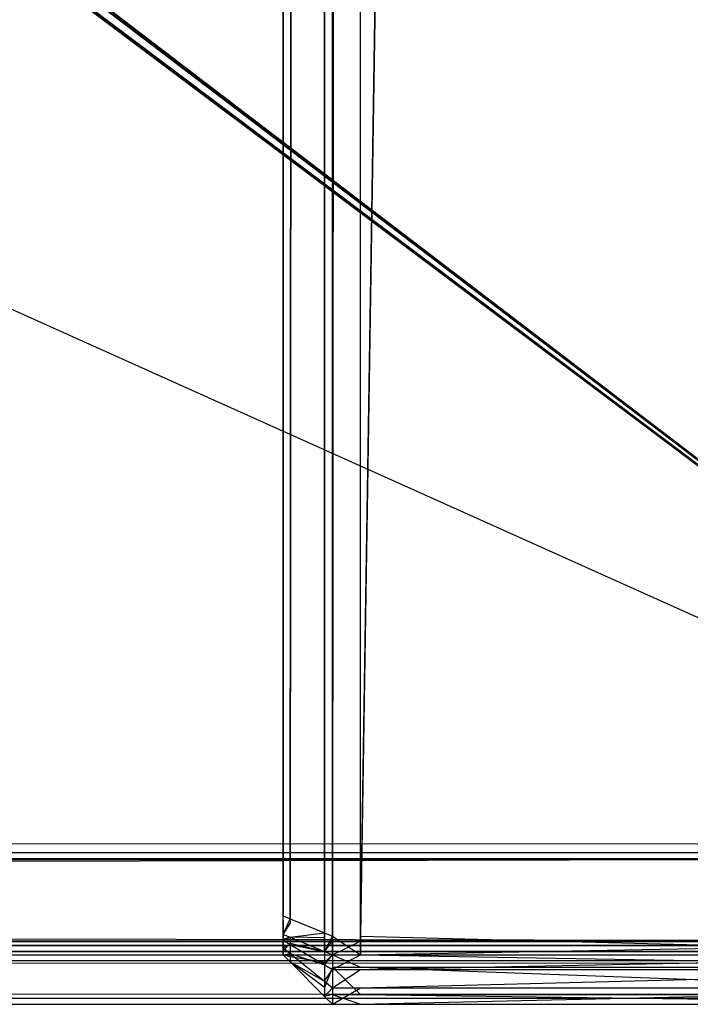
# Model space of a CAD drawing. Extents: x 0 to 0.8, y -0.501 to 0.
# Tile 80 of 111: x 0.78644 to 0.79322, y -0.50126 to -0.49131. Entities that reach past the tile are written whole.
import ezdxf

# ---------------------------------------------------------------- set-up
doc = ezdxf.new("R2010")
doc.units = 0
for name, color, linetype in [('L37_KORPUS1_2___REPLACEMTFOREMP', 7, 'CONTINUOUS'), ('L39_KORPUS1_0___REPLACEMTFOREMP', 7, 'CONTINUOUS'), ('L3_ABDECKPL_0___REPLACEMTFOREMP', 7, 'CONTINUOUS')]:
    doc.layers.add(name, color=color, linetype=linetype)

msp = doc.modelspace()

# ---------------------------------------------------------------- linework, layer by layer
at = {"layer": 'L37_KORPUS1_2___REPLACEMTFOREMP', "color": 8}
for points, invisible_edges in [([(0.797254, -0.022502, 0.007121), (0.789885, -0.500622, 0.007121), (0.789885, -0.026105, 0.007121), (0.797254, -0.022502, 0.007121)], 13), ([(0.789885, -0.500622, 0.007121), (0.797254, -0.022502, 0.007121), (0.797254, -0.500622, 0.007121), (0.789885, -0.500622, 0.007121)], 14), ([(0.789885, -0.500574, 0.590624), (0.797254, -0.022557, 0.590624), (0.789885, -0.026159, 0.590624), (0.789885, -0.500574, 0.590624)], 13), ([(0.797254, -0.022557, 0.590624), (0.789885, -0.500574, 0.590624), (0.797254, -0.500574, 0.590624), (0.797254, -0.022557, 0.590624)], 14), ([(0.789172, -0.500444, 0.00755), (0.789521, -0.026138, 0.007201), (0.789521, -0.500589, 0.007201), (0.789172, -0.500444, 0.00755)], 13), ([(0.789521, -0.026138, 0.007201), (0.789172, -0.500444, 0.00755), (0.789172, -0.026282, 0.00755), (0.789521, -0.026138, 0.007201)], 14), ([(0.789601, -0.026105, 0.007121), (0.789521, -0.500589, 0.007201), (0.789521, -0.026138, 0.007201), (0.789601, -0.026105, 0.007121)], 13), ([(0.789521, -0.500589, 0.007201), (0.789601, -0.026105, 0.007121), (0.789601, -0.500622, 0.007121), (0.789521, -0.500589, 0.007201)], 14), ([(0.789601, -0.026159, 0.590624), (0.789521, -0.500541, 0.590544), (0.789601, -0.500574, 0.590624), (0.789601, -0.026159, 0.590624)], 13), ([(0.789521, -0.500541, 0.590544), (0.789601, -0.026159, 0.590624), (0.789521, -0.026192, 0.590544), (0.789521, -0.500541, 0.590544)], 14), ([(0.789885, -0.026105, 0.007121), (0.789601, -0.500622, 0.007121), (0.789601, -0.026105, 0.007121), (0.789885, -0.026105, 0.007121)], 13), ([(0.789601, -0.500622, 0.007121), (0.789885, -0.026105, 0.007121), (0.789885, -0.500622, 0.007121), (0.789601, -0.500622, 0.007121)], 14), ([(0.789601, -0.500574, 0.590624), (0.789885, -0.026159, 0.590624), (0.789601, -0.026159, 0.590624), (0.789601, -0.500574, 0.590624)], 13), ([(0.789885, -0.026159, 0.590624), (0.789601, -0.500574, 0.590624), (0.789885, -0.500574, 0.590624), (0.789885, -0.026159, 0.590624)], 14), ([(0.789521, -0.026192, 0.590544), (0.789172, -0.500397, 0.590195), (0.789521, -0.500541, 0.590544), (0.789521, -0.026192, 0.590544)], 13), ([(0.789172, -0.500397, 0.590195), (0.789521, -0.026192, 0.590544), (0.789172, -0.026337, 0.590195), (0.789172, -0.500397, 0.590195)], 14), ([(0.789172, -0.026282, 0.00755), (0.789101, -0.500415, 0.007621), (0.789101, -0.026312, 0.007621), (0.789172, -0.026282, 0.00755)], 13), ([(0.789101, -0.500415, 0.007621), (0.789172, -0.026282, 0.00755), (0.789172, -0.500444, 0.00755), (0.789101, -0.500415, 0.007621)], 14), ([(0.789101, -0.026312, 0.00784), (0.789101, -0.500415, 0.007621), (0.789101, -0.500415, 0.00784), (0.789101, -0.026312, 0.00784)], 13), ([(0.789101, -0.500415, 0.007621), (0.789101, -0.026312, 0.00784), (0.789101, -0.026312, 0.007621), (0.789101, -0.500415, 0.007621)], 14), ([(0.789101, -0.500415, 0.00784), (0.789101, -0.500367, 0.589905), (0.789101, -0.026312, 0.00784), (0.789101, -0.500415, 0.00784)], 13), ([(0.789101, -0.026312, 0.00784), (0.789101, -0.500367, 0.589905), (0.789101, -0.026366, 0.589905), (0.789101, -0.026312, 0.00784)], 10), ([(0.789172, -0.026337, 0.590195), (0.789101, -0.500367, 0.590124), (0.789172, -0.500397, 0.590195), (0.789172, -0.026337, 0.590195)], 13), ([(0.789101, -0.500367, 0.590124), (0.789172, -0.026337, 0.590195), (0.789101, -0.026366, 0.590124), (0.789101, -0.500367, 0.590124)], 14), ([(0.789101, -0.026366, 0.590124), (0.789101, -0.500367, 0.589905), (0.789101, -0.500367, 0.590124), (0.789101, -0.026366, 0.590124)], 13), ([(0.789101, -0.500367, 0.589905), (0.789101, -0.026366, 0.590124), (0.789101, -0.026366, 0.589905), (0.789101, -0.500367, 0.589905)], 14), ([(0.789101, -0.500555, 0.590124), (0.789172, -0.500397, 0.590195), (0.789101, -0.500367, 0.590124), (0.789101, -0.500555, 0.590124)], 14), ([(0.789101, -0.500367, 0.590124), (0.789101, -0.500464, 0.589905), (0.789101, -0.500555, 0.590124), (0.789101, -0.500367, 0.590124)], 13), ([(0.789101, -0.500464, 0.589905), (0.789101, -0.500367, 0.590124), (0.789101, -0.500367, 0.589905), (0.789101, -0.500464, 0.589905)], 14), ([(0.789101, -0.500464, 0.00784), (0.789101, -0.500464, 0.589905), (0.789101, -0.500367, 0.589905), (0.789101, -0.500464, 0.00784)], 13), ([(0.789101, -0.500464, 0.00784), (0.789101, -0.500367, 0.589905), (0.789101, -0.500415, 0.00784), (0.789101, -0.500464, 0.00784)], 10), ([(0.789172, -0.500397, 0.590195), (0.789101, -0.500555, 0.590124), (0.789172, -0.500584, 0.590195), (0.789172, -0.500397, 0.590195)], 13), ([(0.789172, -0.500444, 0.00755), (0.789101, -0.500555, 0.007621), (0.789101, -0.500415, 0.007621), (0.789172, -0.500444, 0.00755)], 13), ([(0.789101, -0.500464, 0.00784), (0.789101, -0.500415, 0.007621), (0.789101, -0.500555, 0.007621), (0.789101, -0.500464, 0.00784)], 13), ([(0.789101, -0.500415, 0.007621), (0.789101, -0.500464, 0.00784), (0.789101, -0.500415, 0.00784), (0.789101, -0.500415, 0.007621)], 14), ([(0.789101, -0.500555, 0.007621), (0.789172, -0.500444, 0.00755), (0.789172, -0.500584, 0.00755), (0.789101, -0.500555, 0.007621)], 14), ([(0.789172, -0.500584, 0.590195), (0.789521, -0.500541, 0.590544), (0.789172, -0.500397, 0.590195), (0.789172, -0.500584, 0.590195)], 14), ([(0.789521, -0.500589, 0.007201), (0.789172, -0.500584, 0.00755), (0.789172, -0.500444, 0.00755), (0.789521, -0.500589, 0.007201)], 14), ([(0.789101, -0.500555, 0.007621), (0.789101, -0.500484, 0.00786), (0.789101, -0.500464, 0.00784), (0.789101, -0.500555, 0.007621)], 14), ([(0.789101, -0.500487, 0.589882), (0.789101, -0.500555, 0.590124), (0.789101, -0.500464, 0.589905), (0.789101, -0.500487, 0.589882)], 14), ([(0.789101, -0.500484, 0.00786), (0.789101, -0.500487, 0.589882), (0.789101, -0.500464, 0.589905), (0.789101, -0.500484, 0.00786)], 13), ([(0.789101, -0.500484, 0.00786), (0.789101, -0.500464, 0.589905), (0.789101, -0.500464, 0.00784), (0.789101, -0.500484, 0.00786)], 10), ([(0.789101, -0.500484, 0.00786), (0.789101, -0.500555, 0.007621), (0.789101, -0.500606, 0.007672), (0.789101, -0.500484, 0.00786)], 13), ([(0.789101, -0.500606, 0.007672), (0.789101, -0.500527, 0.007903), (0.789101, -0.500484, 0.00786), (0.789101, -0.500606, 0.007672)], 14), ([(0.789101, -0.500527, 0.007903), (0.789101, -0.500516, 0.589853), (0.789101, -0.500484, 0.00786), (0.789101, -0.500527, 0.007903)], 13), ([(0.789101, -0.500484, 0.00786), (0.789101, -0.500516, 0.589853), (0.789101, -0.500487, 0.589882), (0.789101, -0.500484, 0.00786)], 10), ([(0.789101, -0.500516, 0.589853), (0.789101, -0.500616, 0.590063), (0.789101, -0.500487, 0.589882), (0.789101, -0.500516, 0.589853)], 14), ([(0.789101, -0.500555, 0.590124), (0.789101, -0.500487, 0.589882), (0.789101, -0.500616, 0.590063), (0.789101, -0.500555, 0.590124)], 13), ([(0.789101, -0.500543, 0.589826), (0.789101, -0.500692, 0.589986), (0.789101, -0.500516, 0.589853), (0.789101, -0.500543, 0.589826)], 14), ([(0.789101, -0.500616, 0.590063), (0.789101, -0.500516, 0.589853), (0.789101, -0.500692, 0.589986), (0.789101, -0.500616, 0.590063)], 13), ([(0.789101, -0.500516, 0.589853), (0.789101, -0.500543, 0.589682), (0.789101, -0.500543, 0.589826), (0.789101, -0.500516, 0.589853)], 13), ([(0.789101, -0.500543, 0.589682), (0.789101, -0.500516, 0.589853), (0.789101, -0.500543, 0.008047), (0.789101, -0.500543, 0.589682)], 10), ([(0.789101, -0.500543, 0.008047), (0.789101, -0.500516, 0.589853), (0.789101, -0.500543, 0.007919), (0.789101, -0.500543, 0.008047)], 13), ([(0.789101, -0.500543, 0.007919), (0.789101, -0.500516, 0.589853), (0.789101, -0.500527, 0.007903), (0.789101, -0.500543, 0.007919)], 10), ([(0.789101, -0.500527, 0.007903), (0.789101, -0.500606, 0.007672), (0.789101, -0.50072, 0.007787), (0.789101, -0.500527, 0.007903)], 13), ([(0.789101, -0.50072, 0.007787), (0.789101, -0.500543, 0.007919), (0.789101, -0.500527, 0.007903), (0.789101, -0.50072, 0.007787)], 14), ([(0.789101, -0.500692, 0.589986), (0.789101, -0.500543, 0.589826), (0.789101, -0.500762, 0.589917), (0.789101, -0.500692, 0.589986)], 13), ([(0.789101, -0.500543, 0.008047), (0.789101, -0.500762, 0.007828), (0.789101, -0.500762, 0.008047), (0.789101, -0.500543, 0.008047)], 13), ([(0.789101, -0.500762, 0.007828), (0.789101, -0.500543, 0.008047), (0.789101, -0.500543, 0.007919), (0.789101, -0.500762, 0.007828)], 14), ([(0.789101, -0.500543, 0.589826), (0.789101, -0.500762, 0.589682), (0.789101, -0.500762, 0.589917), (0.789101, -0.500543, 0.589826)], 13), ([(0.789101, -0.500762, 0.589682), (0.789101, -0.500543, 0.589826), (0.789101, -0.500543, 0.589682), (0.789101, -0.500762, 0.589682)], 14), ([(0.789101, -0.500543, 0.007919), (0.789101, -0.50072, 0.007787), (0.789101, -0.500762, 0.007828), (0.789101, -0.500543, 0.007919)], 13), ([(0.789101, -0.500543, 0.589682), (0.789101, -0.500762, 0.008047), (0.789101, -0.500762, 0.589682), (0.789101, -0.500543, 0.589682)], 13), ([(0.789101, -0.500762, 0.008047), (0.789101, -0.500543, 0.589682), (0.789101, -0.500543, 0.008047), (0.789101, -0.500762, 0.008047)], 14), ([(0.789521, -0.500541, 0.590544), (0.789172, -0.500584, 0.590195), (0.789521, -0.500729, 0.590544), (0.789521, -0.500541, 0.590544)], 13), ([(0.789521, -0.500729, 0.590544), (0.789601, -0.500574, 0.590624), (0.789521, -0.500541, 0.590544), (0.789521, -0.500729, 0.590544)], 14), ([(0.789172, -0.500584, 0.00755), (0.789101, -0.500606, 0.007672), (0.789101, -0.500555, 0.007621), (0.789172, -0.500584, 0.00755)], 14), ([(0.789101, -0.500616, 0.590063), (0.789172, -0.500584, 0.590195), (0.789101, -0.500555, 0.590124), (0.789101, -0.500616, 0.590063)], 14), ([(0.789101, -0.500606, 0.007672), (0.789172, -0.500584, 0.00755), (0.789172, -0.500646, 0.007611), (0.789101, -0.500606, 0.007672)], 13), ([(0.789172, -0.500584, 0.590195), (0.789101, -0.500616, 0.590063), (0.789172, -0.500658, 0.590121), (0.789172, -0.500584, 0.590195)], 13), ([(0.789172, -0.500646, 0.007611), (0.789101, -0.50072, 0.007787), (0.789101, -0.500606, 0.007672), (0.789172, -0.500646, 0.007611)], 14), ([(0.789101, -0.500692, 0.589986), (0.789172, -0.500658, 0.590121), (0.789101, -0.500616, 0.590063), (0.789101, -0.500692, 0.589986)], 14), ([(0.789101, -0.50072, 0.007787), (0.789172, -0.500646, 0.007611), (0.789172, -0.500783, 0.007749), (0.789101, -0.50072, 0.007787)], 13), ([(0.789521, -0.500729, 0.007201), (0.789172, -0.500646, 0.007611), (0.789172, -0.500584, 0.00755), (0.789521, -0.500729, 0.007201)], 14), ([(0.789172, -0.500658, 0.590121), (0.789521, -0.500729, 0.590544), (0.789172, -0.500584, 0.590195), (0.789172, -0.500658, 0.590121)], 14), ([(0.789172, -0.500584, 0.00755), (0.789521, -0.500589, 0.007201), (0.789521, -0.500729, 0.007201), (0.789172, -0.500584, 0.00755)], 13), ([(0.789172, -0.500646, 0.007611), (0.789521, -0.500729, 0.007201), (0.789521, -0.50084, 0.007313), (0.789172, -0.500646, 0.007611)], 13), ([(0.789521, -0.50084, 0.007313), (0.789172, -0.500783, 0.007749), (0.789172, -0.500646, 0.007611), (0.789521, -0.50084, 0.007313)], 14), ([(0.789601, -0.500574, 0.590624), (0.789521, -0.500729, 0.590544), (0.789601, -0.500762, 0.590624), (0.789601, -0.500574, 0.590624)], 13), ([(0.789601, -0.500622, 0.007121), (0.789521, -0.500729, 0.007201), (0.789521, -0.500589, 0.007201), (0.789601, -0.500622, 0.007121)], 13), ([(0.789521, -0.500729, 0.007201), (0.789601, -0.500622, 0.007121), (0.789601, -0.500762, 0.007121), (0.789521, -0.500729, 0.007201)], 14), ([(0.789885, -0.500762, 0.590624), (0.789601, -0.500574, 0.590624), (0.789601, -0.500762, 0.590624), (0.789885, -0.500762, 0.590624)], 13), ([(0.789601, -0.500574, 0.590624), (0.789885, -0.500762, 0.590624), (0.789885, -0.500574, 0.590624), (0.789601, -0.500574, 0.590624)], 14), ([(0.789885, -0.500622, 0.007121), (0.789601, -0.500762, 0.007121), (0.789601, -0.500622, 0.007121), (0.789885, -0.500622, 0.007121)], 13), ([(0.789601, -0.500762, 0.007121), (0.789885, -0.500622, 0.007121), (0.789885, -0.500762, 0.007121), (0.789601, -0.500762, 0.007121)], 14), ([(0.797254, -0.500762, 0.590624), (0.789885, -0.500574, 0.590624), (0.789885, -0.500762, 0.590624), (0.797254, -0.500762, 0.590624)], 13), ([(0.789885, -0.500574, 0.590624), (0.797254, -0.500762, 0.590624), (0.797254, -0.500574, 0.590624), (0.789885, -0.500574, 0.590624)], 14), ([(0.797254, -0.500622, 0.007121), (0.789885, -0.500762, 0.007121), (0.789885, -0.500622, 0.007121), (0.797254, -0.500622, 0.007121)], 13), ([(0.789885, -0.500762, 0.007121), (0.797254, -0.500622, 0.007121), (0.797254, -0.500762, 0.007121), (0.789885, -0.500762, 0.007121)], 14), ([(0.789172, -0.500658, 0.590121), (0.789101, -0.500692, 0.589986), (0.789172, -0.500749, 0.59003), (0.789172, -0.500658, 0.590121)], 13), ([(0.789101, -0.500762, 0.589917), (0.789172, -0.500749, 0.59003), (0.789101, -0.500692, 0.589986), (0.789101, -0.500762, 0.589917)], 14), ([(0.789172, -0.500783, 0.007749), (0.789101, -0.500762, 0.007828), (0.789101, -0.50072, 0.007787), (0.789172, -0.500783, 0.007749)], 14), ([(0.789172, -0.500749, 0.59003), (0.789521, -0.500863, 0.59041), (0.789172, -0.500658, 0.590121), (0.789172, -0.500749, 0.59003)], 14), ([(0.789521, -0.500729, 0.590544), (0.789172, -0.500658, 0.590121), (0.789521, -0.500863, 0.59041), (0.789521, -0.500729, 0.590544)], 13), ([(0.789601, -0.500762, 0.007121), (0.789521, -0.50084, 0.007313), (0.789521, -0.500729, 0.007201), (0.789601, -0.500762, 0.007121)], 14), ([(0.789521, -0.500863, 0.59041), (0.789601, -0.500762, 0.590624), (0.789521, -0.500729, 0.590544), (0.789521, -0.500863, 0.59041)], 14), ([(0.789172, -0.500749, 0.59003), (0.789101, -0.500762, 0.589917), (0.789172, -0.500833, 0.589946), (0.789172, -0.500749, 0.59003)], 13), ([(0.789172, -0.500833, 0.008018), (0.789101, -0.500762, 0.007828), (0.789172, -0.500833, 0.007799), (0.789172, -0.500833, 0.008018)], 13), ([(0.789101, -0.500762, 0.007828), (0.789172, -0.500833, 0.008018), (0.789101, -0.500762, 0.008047), (0.789101, -0.500762, 0.007828)], 14), ([(0.789172, -0.500833, 0.589712), (0.789101, -0.500762, 0.589917), (0.789101, -0.500762, 0.589682), (0.789172, -0.500833, 0.589712)], 13), ([(0.789101, -0.500762, 0.589917), (0.789172, -0.500833, 0.589712), (0.789172, -0.500833, 0.589946), (0.789101, -0.500762, 0.589917)], 14), ([(0.789101, -0.500762, 0.007828), (0.789172, -0.500783, 0.007749), (0.789172, -0.500833, 0.007799), (0.789101, -0.500762, 0.007828)], 13), ([(0.789172, -0.500833, 0.589712), (0.789101, -0.500762, 0.008047), (0.789172, -0.500833, 0.008018), (0.789172, -0.500833, 0.589712)], 13), ([(0.789101, -0.500762, 0.008047), (0.789172, -0.500833, 0.589712), (0.789101, -0.500762, 0.589682), (0.789101, -0.500762, 0.008047)], 14), ([(0.789172, -0.500833, 0.589946), (0.789521, -0.501029, 0.590243), (0.789172, -0.500749, 0.59003), (0.789172, -0.500833, 0.589946)], 14), ([(0.789521, -0.500863, 0.59041), (0.789172, -0.500749, 0.59003), (0.789521, -0.501029, 0.590243), (0.789521, -0.500863, 0.59041)], 13), ([(0.789172, -0.500783, 0.007749), (0.789521, -0.50084, 0.007313), (0.789521, -0.501091, 0.007564), (0.789172, -0.500783, 0.007749)], 13), ([(0.789521, -0.501091, 0.007564), (0.789172, -0.500833, 0.007799), (0.789172, -0.500783, 0.007749), (0.789521, -0.501091, 0.007564)], 14), ([(0.789521, -0.501029, 0.590243), (0.789172, -0.500833, 0.589946), (0.789521, -0.501182, 0.590091), (0.789521, -0.501029, 0.590243)], 13), ([(0.789521, -0.501182, 0.589856), (0.789172, -0.500833, 0.008018), (0.789521, -0.501182, 0.007873), (0.789521, -0.501182, 0.589856)], 13), ([(0.789172, -0.500833, 0.008018), (0.789521, -0.501182, 0.589856), (0.789172, -0.500833, 0.589712), (0.789172, -0.500833, 0.008018)], 14), ([(0.789172, -0.500833, 0.007799), (0.789521, -0.501091, 0.007564), (0.789521, -0.501182, 0.007654), (0.789172, -0.500833, 0.007799)], 13), ([(0.789521, -0.501182, 0.589856), (0.789172, -0.500833, 0.589946), (0.789172, -0.500833, 0.589712), (0.789521, -0.501182, 0.589856)], 13), ([(0.789172, -0.500833, 0.589946), (0.789521, -0.501182, 0.589856), (0.789521, -0.501182, 0.590091), (0.789172, -0.500833, 0.589946)], 14), ([(0.789521, -0.501182, 0.007873), (0.789172, -0.500833, 0.007799), (0.789521, -0.501182, 0.007654), (0.789521, -0.501182, 0.007873)], 13), ([(0.789172, -0.500833, 0.007799), (0.789521, -0.501182, 0.007873), (0.789172, -0.500833, 0.008018), (0.789172, -0.500833, 0.007799)], 14), ([(0.789521, -0.50084, 0.007313), (0.789601, -0.500762, 0.007121), (0.789601, -0.500885, 0.007244), (0.789521, -0.50084, 0.007313)], 13), ([(0.789601, -0.500762, 0.590624), (0.789521, -0.500863, 0.59041), (0.789601, -0.50091, 0.590476), (0.789601, -0.500762, 0.590624)], 13), ([(0.789601, -0.500885, 0.007244), (0.789521, -0.501091, 0.007564), (0.789521, -0.50084, 0.007313), (0.789601, -0.500885, 0.007244)], 14), ([(0.789885, -0.500885, 0.007244), (0.789601, -0.500762, 0.007121), (0.789885, -0.500762, 0.007121), (0.789885, -0.500885, 0.007244)], 13), ([(0.789601, -0.500762, 0.007121), (0.789885, -0.500885, 0.007244), (0.789601, -0.500885, 0.007244), (0.789601, -0.500762, 0.007121)], 14), ([(0.789885, -0.500762, 0.590624), (0.789601, -0.50091, 0.590476), (0.789885, -0.50091, 0.590476), (0.789885, -0.500762, 0.590624)], 13), ([(0.789601, -0.50091, 0.590476), (0.789885, -0.500762, 0.590624), (0.789601, -0.500762, 0.590624), (0.789601, -0.50091, 0.590476)], 14), ([(0.797254, -0.500885, 0.007244), (0.789885, -0.500762, 0.007121), (0.797254, -0.500762, 0.007121), (0.797254, -0.500885, 0.007244)], 13), ([(0.789885, -0.500762, 0.007121), (0.797254, -0.500885, 0.007244), (0.789885, -0.500885, 0.007244), (0.789885, -0.500762, 0.007121)], 14), ([(0.797254, -0.500762, 0.590624), (0.789885, -0.50091, 0.590476), (0.797254, -0.50091, 0.590476), (0.797254, -0.500762, 0.590624)], 13), ([(0.789885, -0.50091, 0.590476), (0.797254, -0.500762, 0.590624), (0.789885, -0.500762, 0.590624), (0.789885, -0.50091, 0.590476)], 14), ([(0.789521, -0.501029, 0.590243), (0.789601, -0.50091, 0.590476), (0.789521, -0.500863, 0.59041), (0.789521, -0.501029, 0.590243)], 14), ([(0.789521, -0.501091, 0.007564), (0.789601, -0.500885, 0.007244), (0.789601, -0.501162, 0.007521), (0.789521, -0.501091, 0.007564)], 13), ([(0.789601, -0.50091, 0.590476), (0.789521, -0.501029, 0.590243), (0.789601, -0.501094, 0.590292), (0.789601, -0.50091, 0.590476)], 13), ([(0.789885, -0.501162, 0.007521), (0.789601, -0.500885, 0.007244), (0.789885, -0.500885, 0.007244), (0.789885, -0.501162, 0.007521)], 13), ([(0.789601, -0.500885, 0.007244), (0.789885, -0.501162, 0.007521), (0.789601, -0.501162, 0.007521), (0.789601, -0.500885, 0.007244)], 14), ([(0.789885, -0.50091, 0.590476), (0.789601, -0.501094, 0.590292), (0.789885, -0.501094, 0.590292), (0.789885, -0.50091, 0.590476)], 13), ([(0.789601, -0.501094, 0.590292), (0.789885, -0.50091, 0.590476), (0.789601, -0.50091, 0.590476), (0.789601, -0.501094, 0.590292)], 14), ([(0.797254, -0.501162, 0.007521), (0.789885, -0.500885, 0.007244), (0.797254, -0.500885, 0.007244), (0.797254, -0.501162, 0.007521)], 13), ([(0.789885, -0.500885, 0.007244), (0.797254, -0.501162, 0.007521), (0.789885, -0.501162, 0.007521), (0.789885, -0.500885, 0.007244)], 14), ([(0.797254, -0.50091, 0.590476), (0.789885, -0.501094, 0.590292), (0.797254, -0.501094, 0.590292), (0.797254, -0.50091, 0.590476)], 13), ([(0.789885, -0.501094, 0.590292), (0.797254, -0.50091, 0.590476), (0.789885, -0.50091, 0.590476), (0.789885, -0.501094, 0.590292)], 14), ([(0.789521, -0.501182, 0.590091), (0.789601, -0.501094, 0.590292), (0.789521, -0.501029, 0.590243), (0.789521, -0.501182, 0.590091)], 14), ([(0.789601, -0.501162, 0.007521), (0.789521, -0.501182, 0.007654), (0.789521, -0.501091, 0.007564), (0.789601, -0.501162, 0.007521)], 14), ([(0.789601, -0.501094, 0.590292), (0.789521, -0.501182, 0.590091), (0.789601, -0.501262, 0.590124), (0.789601, -0.501094, 0.590292)], 13), ([(0.789885, -0.501094, 0.590292), (0.789601, -0.501262, 0.590124), (0.789885, -0.501262, 0.590124), (0.789885, -0.501094, 0.590292)], 13), ([(0.789601, -0.501262, 0.590124), (0.789885, -0.501094, 0.590292), (0.789601, -0.501094, 0.590292), (0.789601, -0.501262, 0.590124)], 14), ([(0.797254, -0.501094, 0.590292), (0.789885, -0.501262, 0.590124), (0.797254, -0.501262, 0.590124), (0.797254, -0.501094, 0.590292)], 13), ([(0.789885, -0.501262, 0.590124), (0.797254, -0.501094, 0.590292), (0.789885, -0.501094, 0.590292), (0.789885, -0.501262, 0.590124)], 14), ([(0.789521, -0.501182, 0.007654), (0.789601, -0.501162, 0.007521), (0.789601, -0.501262, 0.007621), (0.789521, -0.501182, 0.007654)], 13), ([(0.789601, -0.501262, 0.00784), (0.789521, -0.501182, 0.007654), (0.789601, -0.501262, 0.007621), (0.789601, -0.501262, 0.00784)], 13), ([(0.789521, -0.501182, 0.007654), (0.789601, -0.501262, 0.00784), (0.789521, -0.501182, 0.007873), (0.789521, -0.501182, 0.007654)], 14), ([(0.789601, -0.501262, 0.589889), (0.789521, -0.501182, 0.590091), (0.789521, -0.501182, 0.589856), (0.789601, -0.501262, 0.589889)], 13), ([(0.789521, -0.501182, 0.590091), (0.789601, -0.501262, 0.589889), (0.789601, -0.501262, 0.590124), (0.789521, -0.501182, 0.590091)], 14), ([(0.789601, -0.501262, 0.589889), (0.789521, -0.501182, 0.007873), (0.789601, -0.501262, 0.00784), (0.789601, -0.501262, 0.589889)], 13), ([(0.789521, -0.501182, 0.007873), (0.789601, -0.501262, 0.589889), (0.789521, -0.501182, 0.589856), (0.789521, -0.501182, 0.007873)], 14), ([(0.789885, -0.501262, 0.007621), (0.789601, -0.501162, 0.007521), (0.789885, -0.501162, 0.007521), (0.789885, -0.501262, 0.007621)], 13), ([(0.789601, -0.501162, 0.007521), (0.789885, -0.501262, 0.007621), (0.789601, -0.501262, 0.007621), (0.789601, -0.501162, 0.007521)], 14), ([(0.797254, -0.501262, 0.007621), (0.789885, -0.501162, 0.007521), (0.797254, -0.501162, 0.007521), (0.797254, -0.501262, 0.007621)], 13), ([(0.789885, -0.501162, 0.007521), (0.797254, -0.501262, 0.007621), (0.789885, -0.501262, 0.007621), (0.789885, -0.501162, 0.007521)], 14), ([(0.789885, -0.501262, 0.590124), (0.789601, -0.501262, 0.589889), (0.789885, -0.501262, 0.589889), (0.789885, -0.501262, 0.590124)], 13), ([(0.789601, -0.501262, 0.589889), (0.789885, -0.501262, 0.590124), (0.789601, -0.501262, 0.590124), (0.789601, -0.501262, 0.589889)], 14), ([(0.789885, -0.501262, 0.589889), (0.789601, -0.501262, 0.00784), (0.789885, -0.501262, 0.00784), (0.789885, -0.501262, 0.589889)], 13), ([(0.789601, -0.501262, 0.00784), (0.789885, -0.501262, 0.589889), (0.789601, -0.501262, 0.589889), (0.789601, -0.501262, 0.00784)], 14), ([(0.789885, -0.501262, 0.00784), (0.789601, -0.501262, 0.007621), (0.789885, -0.501262, 0.007621), (0.789885, -0.501262, 0.00784)], 13), ([(0.789601, -0.501262, 0.007621), (0.789885, -0.501262, 0.00784), (0.789601, -0.501262, 0.00784), (0.789601, -0.501262, 0.007621)], 14), ([(0.797254, -0.501262, 0.590124), (0.789885, -0.501262, 0.589889), (0.797254, -0.501262, 0.589889), (0.797254, -0.501262, 0.590124)], 13), ([(0.789885, -0.501262, 0.589889), (0.797254, -0.501262, 0.590124), (0.789885, -0.501262, 0.590124), (0.789885, -0.501262, 0.589889)], 14), ([(0.797254, -0.501262, 0.589889), (0.789885, -0.501262, 0.00784), (0.797254, -0.501262, 0.00784), (0.797254, -0.501262, 0.589889)], 13), ([(0.789885, -0.501262, 0.00784), (0.797254, -0.501262, 0.589889), (0.789885, -0.501262, 0.589889), (0.789885, -0.501262, 0.00784)], 14), ([(0.797254, -0.501262, 0.00784), (0.789885, -0.501262, 0.007621), (0.797254, -0.501262, 0.007621), (0.797254, -0.501262, 0.00784)], 13), ([(0.789885, -0.501262, 0.007621), (0.797254, -0.501262, 0.00784), (0.789885, -0.501262, 0.00784), (0.789885, -0.501262, 0.007621)], 14)]:
    msp.add_3dface(points, dxfattribs=dict(at, invisible_edges=invisible_edges))
at = {"layer": 'L39_KORPUS1_0___REPLACEMTFOREMP', "color": 8}
for points, invisible_edges in [([(0.797088, -0.003856), (0.1, -0.500668), (0.1, -0.003856), (0.797088, -0.003856)], 13), ([(0.1, -0.500668), (0.797088, -0.003856), (0.797091, -0.500668), (0.1, -0.500668)], 10), ([(0.1, -0.500666, 0.00769), (0.797088, -0.003857, 0.00769), (0.1, -0.003857, 0.00769), (0.1, -0.500666, 0.00769)], 13), ([(0.797088, -0.003857, 0.00769), (0.1, -0.500666, 0.00769), (0.797091, -0.500666, 0.00769), (0.797088, -0.003857, 0.00769)], 10), ([(0.797091, -0.500762, 0.00769), (0.1, -0.500666, 0.00769), (0.1, -0.500762, 0.00769), (0.797091, -0.500762, 0.00769)], 13), ([(0.1, -0.500666, 0.00769), (0.797091, -0.500762, 0.00769), (0.797091, -0.500666, 0.00769), (0.1, -0.500666, 0.00769)], 14), ([(0.797091, -0.500668), (0.1, -0.500762), (0.1, -0.500668), (0.797091, -0.500668)], 13), ([(0.1, -0.500762), (0.797091, -0.500668), (0.797091, -0.500762), (0.1, -0.500762)], 14), ([(0.797091, -0.500762), (0.1, -0.500841, 0.00008), (0.1, -0.500762), (0.797091, -0.500762)], 13), ([(0.1, -0.500841, 0.00008), (0.797091, -0.500762), (0.797124, -0.500841, 0.000079), (0.1, -0.500841, 0.00008)], 14), ([(0.797114, -0.500819, 0.007633), (0.1, -0.500762, 0.00769), (0.1, -0.500819, 0.007633), (0.797114, -0.500819, 0.007633)], 13), ([(0.1, -0.500762, 0.00769), (0.797114, -0.500819, 0.007633), (0.797091, -0.500762, 0.00769), (0.1, -0.500762, 0.00769)], 14), ([(0.797257, -0.501163, 0.007289), (0.1, -0.500819, 0.007633), (0.1, -0.501163, 0.007289), (0.797257, -0.501163, 0.007289)], 13), ([(0.1, -0.500819, 0.007633), (0.797257, -0.501163, 0.007289), (0.797114, -0.500819, 0.007633), (0.1, -0.500819, 0.007633)], 14), ([(0.797124, -0.500841, 0.000079), (0.1, -0.501198, 0.000436), (0.1, -0.500841, 0.00008), (0.797124, -0.500841, 0.000079)], 13), ([(0.1, -0.501198, 0.000436), (0.797124, -0.500841, 0.000079), (0.797272, -0.501198, 0.000436), (0.1, -0.501198, 0.000436)], 14), ([(0.797298, -0.501262, 0.00719), (0.1, -0.501163, 0.007289), (0.1, -0.501262, 0.00719), (0.797298, -0.501262, 0.00719)], 13), ([(0.1, -0.501163, 0.007289), (0.797298, -0.501262, 0.00719), (0.797257, -0.501163, 0.007289), (0.1, -0.501163, 0.007289)], 14), ([(0.797272, -0.501198, 0.000436), (0.1, -0.501262, 0.0005), (0.1, -0.501198, 0.000436), (0.797272, -0.501198, 0.000436)], 13), ([(0.1, -0.501262, 0.0005), (0.797272, -0.501198, 0.000436), (0.797298, -0.501262, 0.0005), (0.1, -0.501262, 0.0005)], 14), ([(0.797298, -0.501262, 0.000565), (0.1, -0.501262, 0.0005), (0.797298, -0.501262, 0.0005), (0.797298, -0.501262, 0.000565)], 13), ([(0.1, -0.501262, 0.0005), (0.797298, -0.501262, 0.000565), (0.1, -0.501262, 0.000565), (0.1, -0.501262, 0.0005)], 14), ([(0.797298, -0.501262, 0.007018), (0.1, -0.501262, 0.000565), (0.797298, -0.501262, 0.000565), (0.797298, -0.501262, 0.007018)], 13), ([(0.1, -0.501262, 0.000565), (0.797298, -0.501262, 0.007018), (0.1, -0.501262, 0.007018), (0.1, -0.501262, 0.000565)], 14), ([(0.797298, -0.501262, 0.00719), (0.1, -0.501262, 0.007018), (0.797298, -0.501262, 0.007018), (0.797298, -0.501262, 0.00719)], 13), ([(0.1, -0.501262, 0.007018), (0.797298, -0.501262, 0.00719), (0.1, -0.501262, 0.00719), (0.1, -0.501262, 0.007018)], 14)]:
    msp.add_3dface(points, dxfattribs=dict(at, invisible_edges=invisible_edges))
at = {"layer": 'L3_ABDECKPL_0___REPLACEMTFOREMP', "color": 39}
for points, invisible_edges in [([(0.561951, -0.00115, 0.603216), (0.798384, -0.499638, 0.603216), (0.562011, -0.00109, 0.603216), (0.561951, -0.00115, 0.603216)], 10), ([(0.798384, -0.499635, 0.591216), (0.561953, -0.001152, 0.591216), (0.562012, -0.001093, 0.591216), (0.798384, -0.499635, 0.591216)], 10), ([(0.562011, -0.00109, 0.603216), (0.798384, -0.499638, 0.603216), (0.562235, -0.00109, 0.603216), (0.562011, -0.00109, 0.603216)], 13), ([(0.798384, -0.499635, 0.591216), (0.562012, -0.001093, 0.591216), (0.562235, -0.001093, 0.591216), (0.798384, -0.499635, 0.591216)], 13), ([(0.562235, -0.00109, 0.603216), (0.798384, -0.499638, 0.603216), (0.798335, -0.00109, 0.603216), (0.562235, -0.00109, 0.603216)], 10), ([(0.798384, -0.499635, 0.591216), (0.562235, -0.001093, 0.591216), (0.798335, -0.001093, 0.591216), (0.798384, -0.499635, 0.591216)], 10), ([(0.561705, -0.001395, 0.603216), (0.798384, -0.499638, 0.603216), (0.561951, -0.00115, 0.603216), (0.561705, -0.001395, 0.603216)], 13), ([(0.798384, -0.499635, 0.591216), (0.561708, -0.001397, 0.591216), (0.561953, -0.001152, 0.591216), (0.798384, -0.499635, 0.591216)], 13), ([(0.56165, -0.001451, 0.603216), (0.798384, -0.499638, 0.603216), (0.561705, -0.001395, 0.603216), (0.56165, -0.001451, 0.603216)], 10), ([(0.56165, -0.001681, 0.603216), (0.798384, -0.499638, 0.603216), (0.56165, -0.001451, 0.603216), (0.56165, -0.001681, 0.603216)], 13), ([(0.798384, -0.499635, 0.591216), (0.561653, -0.31901, 0.591216), (0.561708, -0.001397, 0.591216), (0.798384, -0.499635, 0.591216)], 10), ([(0.56165, -0.318759, 0.603216), (0.798384, -0.499638, 0.603216), (0.56165, -0.001681, 0.603216), (0.56165, -0.318759, 0.603216)], 10), ([(0.56165, -0.319009, 0.603216), (0.798384, -0.499638, 0.603216), (0.56165, -0.318759, 0.603216), (0.56165, -0.319009, 0.603216)], 13), ([(0.561461, -0.319198, 0.603216), (0.798384, -0.499638, 0.603216), (0.56165, -0.319009, 0.603216), (0.561461, -0.319198, 0.603216)], 10), ([(0.798384, -0.499635, 0.591216), (0.561463, -0.3192, 0.591216), (0.561653, -0.31901, 0.591216), (0.798384, -0.499635, 0.591216)], 13), ([(0.560201, -0.320457, 0.603216), (0.798384, -0.499638, 0.603216), (0.561461, -0.319198, 0.603216), (0.560201, -0.320457, 0.603216)], 13), ([(0.798384, -0.499635, 0.591216), (0.560203, -0.320459, 0.591216), (0.561463, -0.3192, 0.591216), (0.798384, -0.499635, 0.591216)], 10), ([(0.560011, -0.320647, 0.603216), (0.798384, -0.499638, 0.603216), (0.560201, -0.320457, 0.603216), (0.560011, -0.320647, 0.603216)], 10), ([(0.798384, -0.499635, 0.591216), (0.560012, -0.32065, 0.591216), (0.560203, -0.320459, 0.591216), (0.798384, -0.499635, 0.591216)], 13), ([(0.798384, -0.499638, 0.603216), (0.4, -0.320647, 0.603216), (0.4, -0.499638, 0.603216), (0.798384, -0.499638, 0.603216)], 13), ([(0.4, -0.320647, 0.603216), (0.798384, -0.499638, 0.603216), (0.559808, -0.320647, 0.603216), (0.4, -0.320647, 0.603216)], 10), ([(0.4, -0.499635, 0.591216), (0.559808, -0.32065, 0.591216), (0.798384, -0.499635, 0.591216), (0.4, -0.499635, 0.591216)], 13), ([(0.559808, -0.320647, 0.603216), (0.798384, -0.499638, 0.603216), (0.560011, -0.320647, 0.603216), (0.559808, -0.320647, 0.603216)], 13), ([(0.798384, -0.499635, 0.591216), (0.559808, -0.32065, 0.591216), (0.560012, -0.32065, 0.591216), (0.798384, -0.499635, 0.591216)], 10), ([(0.798384, -0.499635, 0.591216), (0.4, -0.499728, 0.591216), (0.4, -0.499635, 0.591216), (0.798384, -0.499635, 0.591216)], 13), ([(0.4, -0.499728, 0.591216), (0.798384, -0.499635, 0.591216), (0.798384, -0.499728, 0.591216), (0.4, -0.499728, 0.591216)], 14), ([(0.798384, -0.499728, 0.603216), (0.4, -0.499638, 0.603216), (0.4, -0.499728, 0.603216), (0.798384, -0.499728, 0.603216)], 13), ([(0.4, -0.499638, 0.603216), (0.798384, -0.499728, 0.603216), (0.798384, -0.499638, 0.603216), (0.4, -0.499638, 0.603216)], 14), ([(0.798384, -0.499728, 0.603216), (0.4, -0.499788, 0.603156), (0.798409, -0.499788, 0.603156), (0.798384, -0.499728, 0.603216)], 13), ([(0.4, -0.499788, 0.603156), (0.798384, -0.499728, 0.603216), (0.4, -0.499728, 0.603216), (0.4, -0.499788, 0.603156)], 14), ([(0.798413, -0.499798, 0.591287), (0.4, -0.499728, 0.591216), (0.798384, -0.499728, 0.591216), (0.798413, -0.499798, 0.591287)], 13), ([(0.4, -0.499728, 0.591216), (0.798413, -0.499798, 0.591287), (0.4, -0.499798, 0.591287), (0.4, -0.499728, 0.591216)], 14), ([(0.798409, -0.499788, 0.603156), (0.4, -0.500619, 0.602325), (0.798753, -0.500619, 0.602325), (0.798409, -0.499788, 0.603156)], 13), ([(0.4, -0.500619, 0.602325), (0.798409, -0.499788, 0.603156), (0.4, -0.499788, 0.603156), (0.4, -0.500619, 0.602325)], 14), ([(0.798756, -0.500626, 0.592115), (0.4, -0.499798, 0.591287), (0.798413, -0.499798, 0.591287), (0.798756, -0.500626, 0.592115)], 13), ([(0.4, -0.499798, 0.591287), (0.798756, -0.500626, 0.592115), (0.4, -0.500626, 0.592115), (0.4, -0.499798, 0.591287)], 14), ([(0.798753, -0.500619, 0.602325), (0.4, -0.500727, 0.602216), (0.798798, -0.500727, 0.602216), (0.798753, -0.500619, 0.602325)], 13), ([(0.4, -0.500727, 0.602216), (0.798753, -0.500619, 0.602325), (0.4, -0.500619, 0.602325), (0.4, -0.500727, 0.602216)], 14), ([(0.798798, -0.500727, 0.592216), (0.4, -0.500626, 0.592115), (0.798756, -0.500626, 0.592115), (0.798798, -0.500727, 0.592216)], 13), ([(0.4, -0.500626, 0.592115), (0.798798, -0.500727, 0.592216), (0.4, -0.500727, 0.592216), (0.4, -0.500626, 0.592115)], 14), ([(0.798798, -0.500727, 0.592354), (0.4, -0.500727, 0.592216), (0.798798, -0.500727, 0.592216), (0.798798, -0.500727, 0.592354)], 13), ([(0.4, -0.500727, 0.592216), (0.798798, -0.500727, 0.592354), (0.4, -0.500727, 0.592354), (0.4, -0.500727, 0.592216)], 14), ([(0.798798, -0.500727, 0.602216), (0.4, -0.500727, 0.602038), (0.798798, -0.500727, 0.602038), (0.798798, -0.500727, 0.602216)], 13), ([(0.4, -0.500727, 0.602038), (0.798798, -0.500727, 0.602216), (0.4, -0.500727, 0.602216), (0.4, -0.500727, 0.602038)], 14), ([(0.798798, -0.500727, 0.602038), (0.4, -0.500727, 0.592354), (0.798798, -0.500727, 0.592354), (0.798798, -0.500727, 0.602038)], 13), ([(0.4, -0.500727, 0.592354), (0.798798, -0.500727, 0.602038), (0.4, -0.500727, 0.602038), (0.4, -0.500727, 0.592354)], 14)]:
    msp.add_3dface(points, dxfattribs=dict(at, invisible_edges=invisible_edges))

doc.saveas('drawing.dxf')
